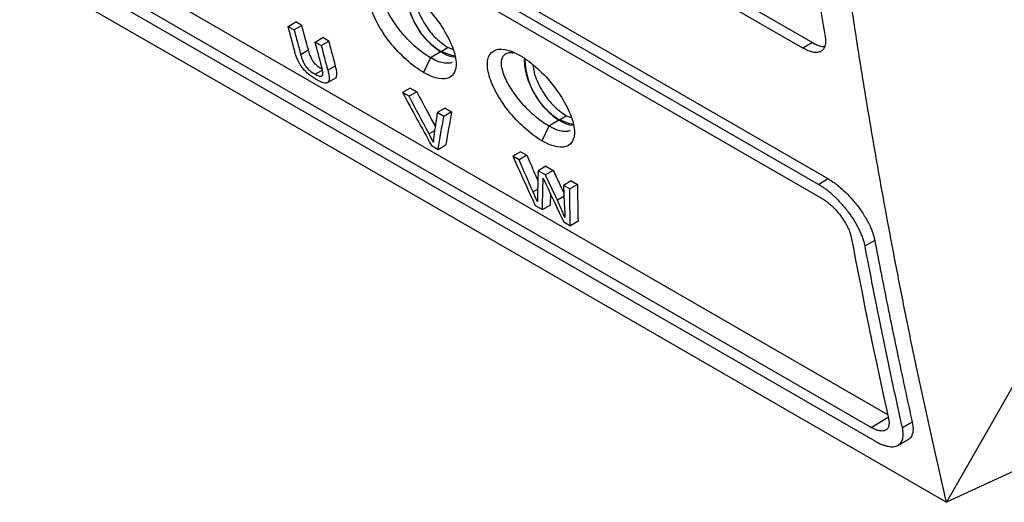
# Model space of a CAD drawing. Header units: millimetres. Extents: x 156812 to 157936, y 112087 to 113571.
# Tile 170 of 204: x 157741 to 157816, y 113118 to 113155. Entities that reach past the tile are written whole.
import ezdxf

# ---------------------------------------------------------------- set-up
doc = ezdxf.new("R2010")
doc.units = ezdxf.units.MM

msp = doc.modelspace()

# ---------------------------------------------------------------- linework, layer by layer
at = {"color": 7, "linetype": 'Continuous', "lineweight": 25}
for p, q in [((157698.238, 113202.883), (157802.19, 113142.873)), ((157800.3, 113152.776), (157713.292, 113203.005)), ((157714.014, 113203.43), (157801.023, 113153.201)), ((157801.466, 113142.44), (157697.514, 113202.45)), ((157697.76, 113201.397), (157801.712, 113141.387)), ((157704.55, 113183.961), (157806.724, 113124.977)), ((157805.462, 113123.992), (157703.09, 113183.089)), ((157700.963, 113181.941), (157756.082, 113150.122)), ((157703.375, 113182.058), (157805.746, 113122.96)), ((157761.215, 113154.431), (157761.801, 113154.769)), ((157761.215, 113154.431), (157761.676, 113154.165)), ((157762.262, 113154.503), (157761.676, 113154.165)), ((157762.262, 113154.503), (157761.801, 113154.769)), ((157763.269, 113153.246), (157763.854, 113153.584)), ((157764.315, 113153.318), (157763.854, 113153.584)), ((157763.269, 113153.246), (157763.73, 113152.98)), ((157763.73, 113152.98), (157764.315, 113153.318)), ((157773.358, 113152.821), (157772.826, 113152.493)), ((157773.358, 113152.821), (157773.713, 113152.699)), ((157801.023, 113153.201), (157800.3, 113152.776)), ((157762.172, 113152.305), (157762.758, 113152.643)), ((157772.022, 113152.05), (157771.492, 113150.939)), ((157772.826, 113152.531), (157772.022, 113152.05)), ((157764.231, 113151.097), (157764.817, 113151.436)), ((157763.275, 113150.797), (157763.861, 113151.135)), ((157764.205, 113150.164), (157764.882, 113150.554)), ((157756.082, 113150.122), (157811.201, 113118.302)), ((157770.491, 113149.752), (157769.905, 113149.415)), ((157770.405, 113149.126), (157769.905, 113149.415)), ((157770.99, 113149.464), (157770.405, 113149.126)), ((157770.491, 113149.752), (157770.99, 113149.464)), ((157773.128, 113148.23), (157772.543, 113147.892)), ((157773.042, 113147.604), (157772.543, 113147.892)), ((157773.627, 113147.942), (157773.042, 113147.604)), ((157773.128, 113148.23), (157773.627, 113147.942)), ((157782.338, 113147.637), (157781.806, 113147.309)), ((157782.338, 113147.637), (157782.694, 113147.515)), ((157781.002, 113146.866), (157780.473, 113145.755)), ((157781.806, 113147.346), (157781.002, 113146.866)), ((157772.342, 113146.512), (157771.92, 113146.269)), ((157772.1, 113145.385), (157772.6, 113145.096)), ((157772.6, 113145.096), (157773.186, 113145.435)), ((157778.86, 113144.921), (157778.275, 113144.583)), ((157778.751, 113144.308), (157778.275, 113144.583)), ((157779.336, 113144.646), (157778.751, 113144.308)), ((157778.86, 113144.921), (157779.336, 113144.646)), ((157780.785, 113143.81), (157780.199, 113143.472)), ((157780.785, 113143.81), (157781.339, 113143.49)), ((157825.876, 113144.053), (157811.201, 113118.302)), ((157780.754, 113143.152), (157780.199, 113143.472)), ((157781.339, 113143.49), (157780.754, 113143.152)), ((157782.701, 113142.704), (157782.115, 113142.366)), ((157782.591, 113142.091), (157782.115, 113142.366)), ((157783.177, 113142.429), (157782.591, 113142.091)), ((157782.701, 113142.704), (157783.177, 113142.429)), ((157801.466, 113142.44), (157802.19, 113142.873)), ((157780.161, 113142.08), (157779.81, 113141.877)), ((157781.126, 113141.747), (157781.106, 113140.862)), ((157779.974, 113140.839), (157780.52, 113140.524)), ((157780.52, 113140.524), (157781.106, 113140.862)), ((157782.154, 113141.53), (157781.657, 113141.243)), ((157782.137, 113139.59), (157782.644, 113139.298)), ((157783.23, 113139.636), (157782.644, 113139.298)), ((157805.747, 113138.187), (157805.006, 113137.775)), ((157849.028, 113135.86), (157811.201, 113118.302)), ((157805.462, 113123.992), (157806.714, 113124.74)), ((157807.841, 113123.993), (157808.587, 113124.408)), ((157807.505, 113122.624), (157808.256, 113123.036))]:
    msp.add_line(p, q, dxfattribs=at)
at = {"color": 7, "linetype": 'Continuous', "lineweight": 25, "flags": 128}
for points in [[(157773.89, 113152.177), (157773.635, 113152.212), (157772.826, 113152.531)], [(157782.87, 113146.993), (157782.615, 113147.027), (157781.806, 113147.346)]]:
    msp.add_lwpolyline(points, dxfattribs=at)
at = {"color": 7, "linetype": 'Continuous', "lineweight": 25}
for centre in [(157775.71, 113157.214), (157784.691, 113152.03)]:
    msp.add_arc(centre, 5.5, 180.81889, 238.37353, dxfattribs=at)
for points, knots in [([(157809.824, 113295.301), (157809.822, 113294.508), (157809.819, 113292.922), (157809.823, 113290.548), (157809.834, 113288.179), (157809.852, 113285.815), (157809.878, 113283.456), (157809.91, 113281.101), (157809.95, 113278.751), (157809.997, 113276.406), (157810.051, 113274.065), (157810.113, 113271.729), (157810.182, 113269.398), (157810.258, 113267.072), (157810.341, 113264.75), (157810.431, 113262.433), (157810.529, 113260.12), (157810.634, 113257.813), (157810.868, 113253.007), (157811.284, 113245.742), (157811.973, 113236.081), (157812.793, 113226.515), (157813.745, 113217.038), (157814.828, 113207.652), (157816.042, 113198.362), (157817.387, 113189.176), (157818.589, 113181.774), (157819.578, 113176.1), (157820.303, 113172.111), (157821.053, 113168.145), (157821.829, 113164.201), (157822.63, 113160.279), (157823.457, 113156.38), (157824.31, 113152.504), (157825.187, 113148.649), (157825.793, 113146.098), (157826.096, 113144.823)], [0, 0, 0, 0, 0.014654, 0.029306, 0.043958, 0.058608, 0.073257, 0.087906, 0.102554, 0.117202, 0.13185, 0.146498, 0.161147, 0.175796, 0.190446, 0.205096, 0.219748, 0.234401, 0.249056, 0.311482, 0.373894, 0.436308, 0.498739, 0.561322, 0.623892, 0.686464, 0.749052, 0.776941, 0.804825, 0.832706, 0.860585, 0.888464, 0.916343, 0.944225, 0.97211, 1, 1, 1, 1]), ([(157811.201, 113118.302), (157811.062, 113118.897), (157810.783, 113120.089), (157810.371, 113121.892), (157809.963, 113123.712), (157809.56, 113125.55), (157809.16, 113127.406), (157808.764, 113129.28), (157808.373, 113131.172), (157807.987, 113133.083), (157807.605, 113135.012), (157807.228, 113136.96), (157806.856, 113138.926), (157806.489, 113140.911), (157806.128, 113142.915), (157805.772, 113144.938), (157805.421, 113146.979), (157805.077, 113149.04), (157804.738, 113151.12), (157804.405, 113153.219), (157804.078, 113155.337), (157803.758, 113157.475), (157803.444, 113159.632), (157803.137, 113161.809), (157802.837, 113164.006), (157802.543, 113166.222), (157802.257, 113168.459), (157801.978, 113170.715), (157801.707, 113172.991), (157801.443, 113175.287), (157801.187, 113177.604), (157800.938, 113179.941), (157800.698, 113182.298), (157800.466, 113184.675), (157800.243, 113187.073), (157800.028, 113189.492), (157799.892, 113191.114), (157799.824, 113191.928)], [0, 0, 0, 0, 0.025628, 0.051429, 0.077404, 0.103551, 0.129872, 0.156365, 0.183032, 0.209872, 0.236886, 0.264072, 0.291431, 0.318964, 0.34667, 0.374549, 0.402601, 0.430826, 0.459224, 0.487795, 0.51654, 0.545458, 0.574549, 0.603813, 0.63325, 0.66286, 0.692643, 0.7226, 0.75273, 0.783032, 0.813508, 0.844157, 0.87498, 0.905975, 0.937144, 0.968485, 1, 1, 1, 1]), ([(157771.492, 113150.939), (157771.067, 113151.185), (157770.619, 113151.517), (157769.752, 113152.298), (157769.334, 113152.747), (157768.591, 113153.686), (157768.267, 113154.177), (157767.757, 113155.13), (157767.57, 113155.593), (157767.359, 113156.426), (157767.335, 113156.796), (157767.454, 113157.391), (157767.597, 113157.615), (157768.035, 113157.88), (157768.33, 113157.92), (157769.029, 113157.802), (157769.434, 113157.643), (157769.859, 113157.398)], [0, 0, 0, 0, 0.125, 0.125, 0.25, 0.25, 0.375, 0.375, 0.5, 0.5, 0.625, 0.625, 0.75, 0.75, 0.875, 0.875, 1, 1, 1, 1]), ([(157772.022, 113152.05), (157771.844, 113152.16), (157771.486, 113152.383), (157770.935, 113152.827), (157770.392, 113153.337), (157769.716, 113154.079), (157769, 113155.078), (157768.485, 113156.187), (157768.367, 113157.074), (157768.631, 113157.512), (157768.995, 113157.645), (157769.223, 113157.621), (157769.315, 113157.611)], [0, 0, 0, 0, 0.07185, 0.1450166, 0.2157294, 0.2906567, 0.4364568, 0.5828586, 0.7292321, 0.8750502, 0.9497231, 1, 1, 1, 1]), ([(157769.859, 113157.398), (157770.285, 113157.152), (157770.732, 113156.819), (157771.595, 113156.036), (157772.011, 113155.585), (157772.748, 113154.642), (157773.07, 113154.149), (157773.577, 113153.193), (157773.763, 113152.73), (157773.973, 113151.897), (157773.998, 113151.527), (157773.882, 113150.935), (157773.741, 113150.713), (157773.308, 113150.453), (157773.016, 113150.414), (157772.321, 113150.534), (157771.918, 113150.693), (157771.492, 113150.939)], [0, 0, 0, 0, 0.125, 0.125, 0.25, 0.25, 0.375, 0.375, 0.5, 0.5, 0.625, 0.625, 0.75, 0.75, 0.875, 0.875, 1, 1, 1, 1]), ([(157770.174, 113157.163), (157770.17, 113157.143), (157770.098, 113156.775), (157770.327, 113155.808), (157770.876, 113154.482), (157771.771, 113153.243), (157772.473, 113152.744), (157772.826, 113152.493)], [0, 0, 0, 0, 0.014386, 0.257525, 0.502407, 0.750117, 1, 1, 1, 1]), ([(157770.825, 113156.679), (157770.846, 113156.498), (157770.917, 113155.895), (157771.443, 113154.787), (157772.305, 113153.569), (157773.006, 113153.071), (157773.358, 113152.821)], [0, 0, 0, 0, 0.124087, 0.412978, 0.705207, 1, 1, 1, 1]), ([(157801.985, 113153.648), (157801.991, 113153.61), (157802.003, 113153.533), (157802.013, 113153.424), (157802.018, 113153.32), (157802.016, 113153.221), (157802.007, 113153.126), (157801.992, 113153.037), (157801.953, 113152.882), (157801.86, 113152.692), (157801.663, 113152.526), (157801.4, 113152.445), (157801.131, 113152.457), (157800.893, 113152.512), (157800.703, 113152.577), (157800.506, 113152.663), (157800.369, 113152.738), (157800.3, 113152.776)], [0, 0, 0, 0, 0.035915, 0.071565, 0.10705, 0.142469, 0.177924, 0.213516, 0.249343, 0.374406, 0.499271, 0.62407, 0.748528, 0.81175, 0.874319, 0.93686, 1, 1, 1, 1]), ([(157801.023, 113153.201), (157801.302, 113153.053), (157801.655, 113152.865), (157801.892, 113152.908), (157801.942, 113152.917)], [0, 0, 0, 0, 0.789587, 1, 1, 1, 1]), ([(157763.352, 113150.399), (157763.301, 113150.429), (157763.2, 113150.488), (157763.047, 113150.591), (157762.895, 113150.7), (157762.748, 113150.822), (157762.608, 113150.954), (157762.475, 113151.093), (157762.352, 113151.236), (157762.244, 113151.377), (157762.134, 113151.532), (157762.021, 113151.722), (157761.91, 113151.962), (157761.802, 113152.247), (157761.747, 113152.443), (157761.717, 113152.549)], [0, 0, 0, 0, 0.067998, 0.134504, 0.19959, 0.263193, 0.325346, 0.386158, 0.445779, 0.504131, 0.556464, 0.632096, 0.731407, 0.853887, 1, 1, 1, 1]), ([(157762.172, 113152.305), (157762.196, 113152.221), (157762.239, 113152.067), (157762.32, 113151.846), (157762.401, 113151.665), (157762.477, 113151.527), (157762.559, 113151.405), (157762.658, 113151.278), (157762.791, 113151.14), (157762.943, 113151.013), (157763.107, 113150.895), (157763.218, 113150.83), (157763.275, 113150.797)], [0, 0, 0, 0, 0.163839, 0.299426, 0.406296, 0.485045, 0.535372, 0.61421, 0.700067, 0.792852, 0.892764, 1, 1, 1, 1]), ([(157763.861, 113151.135), (157763.812, 113151.164), (157763.716, 113151.22), (157763.573, 113151.318), (157763.435, 113151.426), (157763.308, 113151.545), (157763.196, 113151.673), (157763.092, 113151.817), (157762.979, 113152.014), (157762.856, 113152.302), (157762.794, 113152.516), (157762.758, 113152.643)], [0, 0, 0, 0, 0.091944, 0.17961, 0.263046, 0.342492, 0.417854, 0.489286, 0.584106, 0.754132, 1, 1, 1, 1]), ([(157773.657, 113151.731), (157773.657, 113151.73), (157773.606, 113151.642), (157773.358, 113151.631), (157772.992, 113151.638), (157772.537, 113151.777), (157772.192, 113151.959), (157772.022, 113152.05)], [0, 0, 0, 0, 0.001972, 0.259353, 0.502033, 0.753093, 1, 1, 1, 1]), ([(157772.826, 113152.493), (157773.196, 113152.287), (157773.575, 113152.077), (157773.872, 113152.14), (157773.879, 113152.141)], [0, 0, 0, 0, 0.976407, 1, 1, 1, 1]), ([(157780.473, 113145.755), (157780.047, 113146.001), (157779.599, 113146.333), (157778.732, 113147.114), (157778.314, 113147.562), (157777.572, 113148.502), (157777.248, 113148.993), (157776.737, 113149.946), (157776.551, 113150.409), (157776.34, 113151.241), (157776.315, 113151.612), (157776.434, 113152.206), (157776.578, 113152.431), (157777.015, 113152.696), (157777.31, 113152.736), (157778.01, 113152.618), (157778.414, 113152.459), (157778.84, 113152.214)], [0, 0, 0, 0, 0.125, 0.125, 0.25, 0.25, 0.375, 0.375, 0.5, 0.5, 0.625, 0.625, 0.75, 0.75, 0.875, 0.875, 1, 1, 1, 1]), ([(157781.002, 113146.866), (157780.824, 113146.976), (157780.466, 113147.199), (157779.915, 113147.643), (157779.372, 113148.153), (157778.696, 113148.895), (157777.981, 113149.894), (157777.466, 113151.003), (157777.347, 113151.89), (157777.612, 113152.328), (157777.975, 113152.461), (157778.204, 113152.437), (157778.296, 113152.427)], [0, 0, 0, 0, 0.071852, 0.145022, 0.215737, 0.290667, 0.436472, 0.582879, 0.729257, 0.87508, 0.949755, 1, 1, 1, 1]), ([(157778.84, 113152.214), (157779.265, 113151.968), (157779.712, 113151.635), (157780.576, 113150.851), (157780.991, 113150.401), (157781.729, 113149.458), (157782.051, 113148.965), (157782.558, 113148.009), (157782.743, 113147.546), (157782.953, 113146.713), (157782.978, 113146.343), (157782.862, 113145.751), (157782.722, 113145.528), (157782.288, 113145.268), (157781.996, 113145.23), (157781.302, 113145.35), (157780.898, 113145.509), (157780.473, 113145.755)], [0, 0, 0, 0, 0.125, 0.125, 0.25, 0.25, 0.375, 0.375, 0.5, 0.5, 0.625, 0.625, 0.75, 0.75, 0.875, 0.875, 1, 1, 1, 1]), ([(157763.275, 113150.797), (157763.317, 113150.773), (157763.401, 113150.725), (157763.519, 113150.676), (157763.625, 113150.649), (157763.716, 113150.647), (157763.786, 113150.672), (157763.832, 113150.719), (157763.859, 113150.794), (157763.861, 113150.924), (157763.83, 113151.127), (157763.788, 113151.292), (157763.765, 113151.385)], [0, 0, 0, 0, 0.085179, 0.168403, 0.250099, 0.329749, 0.40766, 0.484394, 0.551167, 0.65912, 0.808825, 1, 1, 1, 1]), ([(157764.785, 113150.513), (157764.805, 113150.52), (157764.867, 113150.542), (157764.912, 113150.659), (157764.934, 113150.938), (157764.866, 113151.228), (157764.817, 113151.436)], [0, 0, 0, 0, 0.084328, 0.261106, 0.468579, 1, 1, 1, 1]), ([(157779.143, 113151.917), (157779.144, 113151.52), (157779.211, 113151.085), (157779.472, 113150.199), (157779.665, 113149.747), (157780.154, 113148.892), (157780.45, 113148.49), (157781.099, 113147.8), (157781.453, 113147.513), (157781.806, 113147.309)], [0, 0, 0, 0, 0.25, 0.25, 0.5, 0.5, 0.75, 0.75, 1, 1, 1, 1]), ([(157779.805, 113151.495), (157779.827, 113151.314), (157779.897, 113150.711), (157780.423, 113149.603), (157781.285, 113148.385), (157781.986, 113147.887), (157782.338, 113147.637)], [0, 0, 0, 0, 0.124087, 0.412978, 0.705207, 1, 1, 1, 1]), ([(157764.231, 113151.097), (157764.245, 113151.047), (157764.27, 113150.948), (157764.3, 113150.81), (157764.321, 113150.687), (157764.333, 113150.579), (157764.338, 113150.484), (157764.336, 113150.403), (157764.327, 113150.338), (157764.313, 113150.288), (157764.295, 113150.25), (157764.276, 113150.222), (157764.237, 113150.179), (157764.157, 113150.133), (157764.005, 113150.125), (157763.814, 113150.172), (157763.594, 113150.264), (157763.434, 113150.353), (157763.352, 113150.399)], [0, 0, 0, 0, 0.0704866, 0.1362008, 0.1966891, 0.2521784, 0.3030379, 0.3488617, 0.3895666, 0.4252465, 0.4560001, 0.4818255, 0.5027078, 0.5917287, 0.6856401, 0.7850943, 0.8896188, 1, 1, 1, 1]), ([(157770.99, 113149.464), (157771.272, 113148.93), (157771.737, 113148.051), (157772.204, 113147.175), (157772.387, 113146.83)], [0, 0, 0, 0, 0.607248, 1, 1, 1, 1]), ([(157782.637, 113146.547), (157782.637, 113146.546), (157782.586, 113146.458), (157782.339, 113146.447), (157781.972, 113146.454), (157781.517, 113146.592), (157781.173, 113146.775), (157781.002, 113146.866)], [0, 0, 0, 0, 0.002011, 0.259382, 0.502053, 0.753103, 1, 1, 1, 1]), ([(157781.806, 113147.309), (157782.176, 113147.103), (157782.556, 113146.893), (157782.852, 113146.956), (157782.859, 113146.957)], [0, 0, 0, 0, 0.976407, 1, 1, 1, 1]), ([(157772.242, 113145.638), (157772.192, 113145.74), (157772.09, 113145.949), (157771.977, 113146.161), (157771.92, 113146.269)], [0, 0, 0, 0, 0.491141, 1, 1, 1, 1]), ([(157772.277, 113146.062), (157772.269, 113145.993), (157772.253, 113145.856), (157772.246, 113145.71), (157772.242, 113145.638)], [0, 0, 0, 0, 0.500591, 1, 1, 1, 1]), ([(157779.336, 113144.646), (157779.533, 113144.192), (157779.813, 113143.547), (157780.095, 113142.903), (157780.178, 113142.713)], [0, 0, 0, 0, 0.704058, 1, 1, 1, 1]), ([(157781.339, 113143.49), (157781.508, 113143.133), (157781.775, 113142.568), (157782.043, 113142.003), (157782.142, 113141.794)], [0, 0, 0, 0, 0.630231, 1, 1, 1, 1]), ([(157805.006, 113137.775), (157804.996, 113137.822), (157804.977, 113137.916), (157804.939, 113138.063), (157804.895, 113138.213), (157804.826, 113138.418), (157804.724, 113138.682), (157804.574, 113139.007), (157804.401, 113139.338), (157804.14, 113139.782), (157803.758, 113140.338), (157803.318, 113140.872), (157802.942, 113141.271), (157802.652, 113141.553), (157802.356, 113141.813), (157802.091, 113142.024), (157801.859, 113142.192), (157801.661, 113142.324), (157801.531, 113142.402), (157801.466, 113142.44)], [0, 0, 0, 0, 0.031477, 0.062888, 0.094311, 0.125821, 0.188634, 0.251503, 0.313808, 0.376094, 0.500385, 0.625807, 0.68837, 0.750909, 0.812978, 0.875095, 0.916728, 0.958294, 1, 1, 1, 1]), ([(157802.19, 113142.873), (157802.234, 113142.847), (157802.322, 113142.795), (157802.456, 113142.709), (157802.59, 113142.618), (157802.725, 113142.522), (157802.86, 113142.42), (157802.995, 113142.313), (157803.27, 113142.083), (157803.683, 113141.699), (157804.226, 113141.098), (157804.738, 113140.423), (157805.114, 113139.81), (157805.367, 113139.314), (157805.515, 113138.971), (157805.621, 113138.676), (157805.696, 113138.424), (157805.729, 113138.266), (157805.746, 113138.187)], [0, 0, 0, 0, 0.028255, 0.0563629, 0.0843872, 0.1123923, 0.1404426, 0.1686022, 0.1969345, 0.3128356, 0.4294902, 0.5622784, 0.6959498, 0.7694518, 0.843244, 0.8954947, 0.9476302, 1, 1, 1, 1]), ([(157782.233, 113139.92), (157782.189, 113140.027), (157782.099, 113140.243), (157781.957, 113140.571), (157781.81, 113140.905), (157781.709, 113141.13), (157781.657, 113141.243)], [0, 0, 0, 0, 0.245863, 0.494443, 0.745803, 1, 1, 1, 1]), ([(157801.712, 113141.387), (157801.751, 113141.364), (157801.829, 113141.318), (157801.947, 113141.24), (157802.065, 113141.155), (157802.184, 113141.063), (157802.38, 113140.902), (157802.651, 113140.651), (157802.993, 113140.272), (157803.318, 113139.847), (157803.557, 113139.459), (157803.717, 113139.145), (157803.823, 113138.899), (157803.908, 113138.658), (157803.941, 113138.506), (157803.958, 113138.43)], [0, 0, 0, 0, 0.039319, 0.078409, 0.117443, 0.156598, 0.196044, 0.311383, 0.427567, 0.560741, 0.694859, 0.768576, 0.842628, 0.921252, 1, 1, 1, 1]), ([(157805.746, 113138.187), (157805.858, 113137.603), (157806.081, 113136.436), (157806.424, 113134.694), (157806.771, 113132.959), (157807.123, 113131.233), (157807.481, 113129.515), (157807.844, 113127.805), (157808.212, 113126.102), (157808.462, 113124.972), (157808.587, 113124.408)], [0, 0, 0, 0, 0.125806, 0.251382, 0.376728, 0.501843, 0.626728, 0.751382, 0.875806, 1, 1, 1, 1]), ([(157807.841, 113123.993), (157807.699, 113124.639), (157807.414, 113125.931), (157806.995, 113127.879), (157806.583, 113129.837), (157806.178, 113131.806), (157805.78, 113133.785), (157805.388, 113135.774), (157805.133, 113137.108), (157805.006, 113137.775)], [0, 0, 0, 0, 0.141959, 0.284217, 0.426774, 0.569631, 0.712788, 0.856244, 1, 1, 1, 1]), ([(157806.792, 113124.648), (157806.799, 113124.615), (157806.812, 113124.548), (157806.825, 113124.454), (157806.832, 113124.364), (157806.833, 113124.254), (157806.819, 113124.13), (157806.77, 113123.968), (157806.664, 113123.816), (157806.475, 113123.723), (157806.243, 113123.705), (157806.019, 113123.746), (157805.815, 113123.816), (157805.642, 113123.892), (157805.522, 113123.958), (157805.462, 113123.992)], [0, 0, 0, 0, 0.039127, 0.078133, 0.117144, 0.156281, 0.229578, 0.30291, 0.437385, 0.571231, 0.686879, 0.802119, 0.868222, 0.933937, 1, 1, 1, 1]), ([(157808.587, 113124.408), (157808.619, 113124.204), (157808.683, 113123.808), (157808.584, 113123.387), (157808.435, 113123.131), (157808.282, 113123.067), (157808.238, 113123.048)], [0, 0, 0, 0, 0.317551, 0.615333, 0.888564, 1, 1, 1, 1]), ([(157805.746, 113122.96), (157805.792, 113122.935), (157805.883, 113122.883), (157806.017, 113122.814), (157806.148, 113122.752), (157806.276, 113122.697), (157806.4, 113122.65), (157806.522, 113122.61), (157806.641, 113122.577), (157806.868, 113122.526), (157807.178, 113122.505), (157807.506, 113122.598), (157807.745, 113122.801), (157807.86, 113123.058), (157807.902, 113123.308), (157807.908, 113123.517), (157807.89, 113123.744), (157807.858, 113123.91), (157807.841, 113123.993)], [0, 0, 0, 0, 0.031629, 0.063048, 0.094335, 0.125569, 0.156831, 0.1882, 0.219756, 0.251575, 0.375803, 0.501034, 0.625483, 0.750766, 0.813149, 0.87514, 0.937254, 1, 1, 1, 1])]:
    msp.add_open_spline(points, degree=3, knots=knots, dxfattribs=at)
for points in [[(157800.816, 113160.794), (157801.191, 113158.4), (157801.58, 113156.018), (157801.985, 113153.648)], [(157761.717, 113152.549), (157761.548, 113153.176), (157761.381, 113153.803), (157761.215, 113154.431)], [(157762.758, 113152.643), (157762.591, 113153.262), (157762.426, 113153.883), (157762.262, 113154.503)], [(157761.676, 113154.165), (157761.84, 113153.545), (157762.006, 113152.924), (157762.172, 113152.305)], [(157763.765, 113151.385), (157763.598, 113152.005), (157763.433, 113152.625), (157763.269, 113153.246)], [(157763.73, 113152.98), (157763.896, 113152.352), (157764.063, 113151.724), (157764.231, 113151.097)], [(157764.817, 113151.436), (157764.649, 113152.063), (157764.481, 113152.69), (157764.315, 113153.318)], [(157769.905, 113149.415), (157770.633, 113148.07), (157771.365, 113146.727), (157772.1, 113145.385)], [(157771.92, 113146.269), (157771.413, 113147.22), (157770.908, 113148.173), (157770.405, 113149.126)], [(157772.543, 113147.892), (157772.452, 113147.282), (157772.364, 113146.672), (157772.277, 113146.062)], [(157772.6, 113145.096), (157772.744, 113145.93), (157772.891, 113146.766), (157773.042, 113147.604)], [(157773.627, 113147.942), (157773.477, 113147.104), (157773.329, 113146.269), (157773.186, 113145.435)], [(157778.275, 113144.583), (157778.837, 113143.334), (157779.404, 113142.086), (157779.974, 113140.839)], [(157779.81, 113141.877), (157779.455, 113142.687), (157779.102, 113143.497), (157778.751, 113144.308)], [(157780.199, 113143.472), (157780.181, 113142.851), (157780.164, 113142.232), (157780.149, 113141.612)], [(157781.657, 113141.243), (157781.355, 113141.879), (157781.054, 113142.515), (157780.754, 113143.152)], [(157780.52, 113140.524), (157780.534, 113141.202), (157780.551, 113141.88), (157780.57, 113142.56)], [(157780.57, 113142.56), (157780.573, 113142.679), (157780.576, 113142.798), (157780.58, 113142.917)], [(157780.58, 113142.917), (157780.647, 113142.772), (157780.715, 113142.627), (157780.783, 113142.482)], [(157780.783, 113142.482), (157781.232, 113141.517), (157781.683, 113140.553), (157782.137, 113139.59)], [(157782.115, 113142.366), (157782.143, 113141.745), (157782.172, 113141.125), (157782.203, 113140.506)], [(157783.177, 113142.429), (157783.191, 113141.496), (157783.209, 113140.565), (157783.23, 113139.636)], [(157780.138, 113141.129), (157780.028, 113141.378), (157779.919, 113141.628), (157779.81, 113141.877)], [(157780.149, 113141.612), (157780.145, 113141.451), (157780.142, 113141.29), (157780.138, 113141.129)], [(157782.644, 113139.298), (157782.623, 113140.227), (157782.605, 113141.158), (157782.591, 113142.091)], [(157782.203, 113140.506), (157782.213, 113140.31), (157782.223, 113140.115), (157782.233, 113139.92)], [(157803.958, 113138.43), (157804.841, 113133.783), (157805.786, 113129.188), (157806.792, 113124.648)]]:
    msp.add_open_spline(points, degree=3, dxfattribs=at)

doc.saveas('drawing.dxf')
